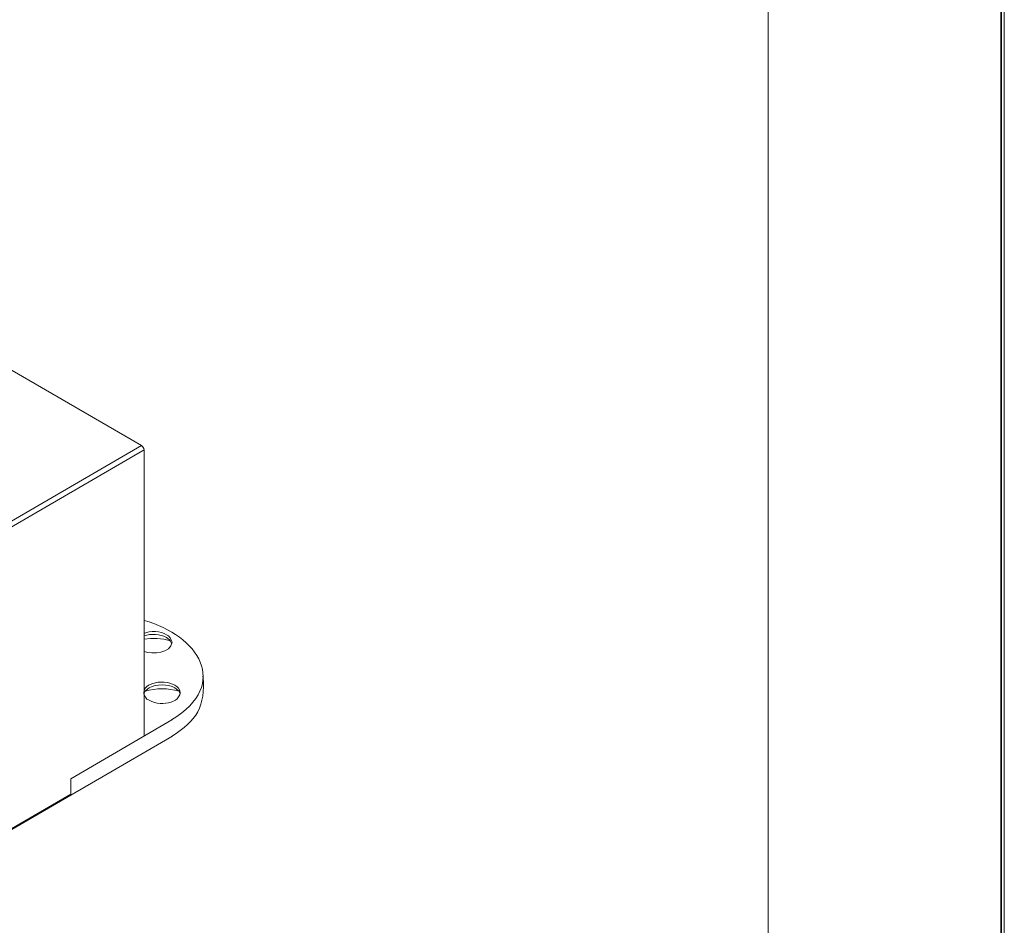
# Model space of a CAD drawing. Header units: inches. Extents: x 1352 to 2050, y -1711 to -1289.
# Tile 22 of 256: x 1591 to 1648, y -1659 to -1608. Entities that reach past the tile are written whole.
import ezdxf

# ---------------------------------------------------------------- set-up
doc = ezdxf.new("R2010")
doc.units = ezdxf.units.IN
doc.header["$MEASUREMENT"] = 0
doc.layers.add('图层 1', color=7, linetype='Continuous')

# ---------------------------------------------------------------- blocks, each defined once
blk = doc.blocks.new('block 4')
at = {"layer": '图层 1', "lineweight": 0}
blk.add_lwpolyline([(1352.197, -1289.051), (1647.55, -1289.051), (1647.55, -1711.067), (1352.197, -1711.067), (1352.197, -1289.051)], dxfattribs=at)
blk = doc.blocks.new('block 5')
at = {"layer": '图层 1', "lineweight": 0}
blk.add_lwpolyline([(1352.197, -1289.051), (1647.55, -1289.051), (1647.55, -1711.067), (1352.197, -1711.067), (1352.197, -1289.051)], dxfattribs=at)
at = {"layer": '图层 1', "color": 250, "lineweight": 18, "true_color": 0x221814}
for points in [[(1589.948, -1627.195), (1598.293, -1632.042)], [(1554.569, -1657.463), (1598.293, -1632.042)], [(1598.293, -1632.042), (1598.357, -1632.084), (1598.399, -1632.148), (1598.42, -1632.211), (1598.441, -1632.275)], [(1554.716, -1657.696), (1598.441, -1632.275)], [(1598.441, -1648.615), (1598.441, -1632.275)], [(1600.039, -1643.26), (1599.997, -1643.134), (1599.933, -1643.006), (1599.829, -1642.901), (1599.723, -1642.837)], [(1599.955, -1643.176), (1599.576, -1643.091), (1599.197, -1643.048), (1598.819, -1643.048), (1598.441, -1643.091)], [(1599.723, -1642.985), (1599.891, -1643.112), (1599.955, -1643.196), (1599.997, -1643.282), (1600.017, -1643.324)], [(1600.501, -1646.139), (1600.48, -1646.012), (1600.417, -1645.885), (1600.312, -1645.78), (1600.207, -1645.716)], [(1598.735, -1645.864), (1598.567, -1645.991), (1598.504, -1646.054), (1598.441, -1646.16), (1598.42, -1646.223)], [(1598.42, -1646.139), (1598.441, -1646.266), (1598.525, -1646.393), (1598.609, -1646.499), (1598.735, -1646.562)], [(1600.207, -1645.864), (1600.375, -1645.991), (1600.438, -1646.054), (1600.48, -1646.16), (1600.501, -1646.202)], [(1594.258, -1651.05), (1600.018, -1647.684)], [(1594.258, -1651.981), (1600.018, -1648.637)], [(1549.692, -1677.889), (1594.258, -1651.981), (1594.258, -1651.05)], [(1549.734, -1677.804), (1594.258, -1651.918)], [(1594.258, -1651.918), (1594.258, -1651.96), (1594.216, -1652.002)]]:
    blk.add_lwpolyline(points, dxfattribs=at)
for points in [[(1600.017, -1647.684), (1603.399, -1645.634), (1601.517, -1642.861), (1598.441, -1642.012)], [(1599.723, -1642.837), (1599.399, -1642.626), (1598.788, -1642.579), (1598.441, -1642.753)], [(1599.723, -1642.985), (1599.347, -1642.786), (1598.839, -1642.748), (1598.441, -1642.901)], [(1598.441, -1643.789), (1598.935, -1643.977), (1599.972, -1643.868), (1600.039, -1643.26)], [(1600.017, -1648.637), (1601.446, -1647.733), (1601.966, -1646.915), (1601.804, -1645.187)], [(1600.207, -1645.864), (1599.798, -1645.631), (1599.144, -1645.631), (1598.735, -1645.864)], [(1600.438, -1646.054), (1599.811, -1645.872), (1599.13, -1645.861), (1598.504, -1646.054)]]:
    blk.add_open_spline(points, degree=3, dxfattribs=at)
for points in [[(1600.207, -1645.716), (1599.855, -1645.507), (1599.329, -1645.469), (1598.946, -1645.61), (1598.946, -1645.61), (1598.693, -1645.716), (1598.693, -1645.716), (1598.693, -1645.716), (1598.588, -1645.8), (1598.588, -1645.8), (1598.588, -1645.8), (1598.504, -1645.885), (1598.504, -1645.885), (1598.504, -1645.885), (1598.441, -1646.012), (1598.441, -1646.012), (1598.441, -1646.012), (1598.42, -1646.139), (1598.42, -1646.139)], [(1598.735, -1646.562), (1599.104, -1646.777), (1599.597, -1646.807), (1599.997, -1646.668), (1599.997, -1646.668), (1600.228, -1646.562), (1600.228, -1646.562), (1600.228, -1646.562), (1600.333, -1646.478), (1600.333, -1646.478), (1600.333, -1646.478), (1600.417, -1646.371), (1600.417, -1646.371), (1600.417, -1646.371), (1600.48, -1646.266), (1600.48, -1646.266), (1600.48, -1646.266), (1600.501, -1646.139), (1600.501, -1646.139)]]:
    blk.add_open_spline(points, degree=3, knots=[0, 0, 0, 0, 1, 1, 1, 2, 2, 2, 3, 3, 3, 4, 4, 4, 5, 5, 5, 6, 6, 6, 6], dxfattribs=at)
blk = doc.blocks.new('block 7')
at = {"layer": '图层 1', "lineweight": 0}
blk.add_lwpolyline([(1352.197, -1289.051), (1647.55, -1289.051), (1647.55, -1711.067), (1352.197, -1711.067), (1352.197, -1289.051)], dxfattribs=at)
at = {"layer": '图层 1', "color": 250, "lineweight": 35, "true_color": 0x221814}
blk.add_lwpolyline([(1352.374, -1289.228), (1647.374, -1289.228), (1647.374, -1709.386), (1352.374, -1709.386), (1352.374, -1289.228)], dxfattribs=at)
blk = doc.blocks.new('block 8')
at = {"layer": '图层 1', "lineweight": 0}
blk.add_lwpolyline([(1352.197, -1289.051), (1647.55, -1289.051), (1647.55, -1711.067), (1352.197, -1711.067), (1352.197, -1289.051)], dxfattribs=at)
blk = doc.blocks.new('block 3')
at = {"layer": '图层 1', "lineweight": 0}
blk.add_lwpolyline([(1352.197, -1289.05), (1647.55, -1289.05), (1647.55, -1711.067), (1352.197, -1711.067), (1352.197, -1289.05)], dxfattribs=at)
at = {"layer": '图层 1', "color": 250, "lineweight": 18, "true_color": 0x221814}
blk.add_lwpolyline([(1634.072, -1697.637), (1634.072, -1323.39), (1370.149, -1323.39)], dxfattribs=at)
at = {"layer": '图层 1'}
for name in ['block 4', 'block 5', 'block 7', 'block 8']:
    blk.add_blockref(name, (0, 0), dxfattribs=at)
blk = doc.blocks.new('block 2')
at = {"layer": '图层 1'}
blk.add_blockref('block 3', (0, 0), dxfattribs=at)

msp = doc.modelspace()

# ---------------------------------------------------------------- block references
at = {"layer": '图层 1'}
msp.add_blockref('block 2', (0, 0), dxfattribs=at)

doc.saveas('drawing.dxf')
